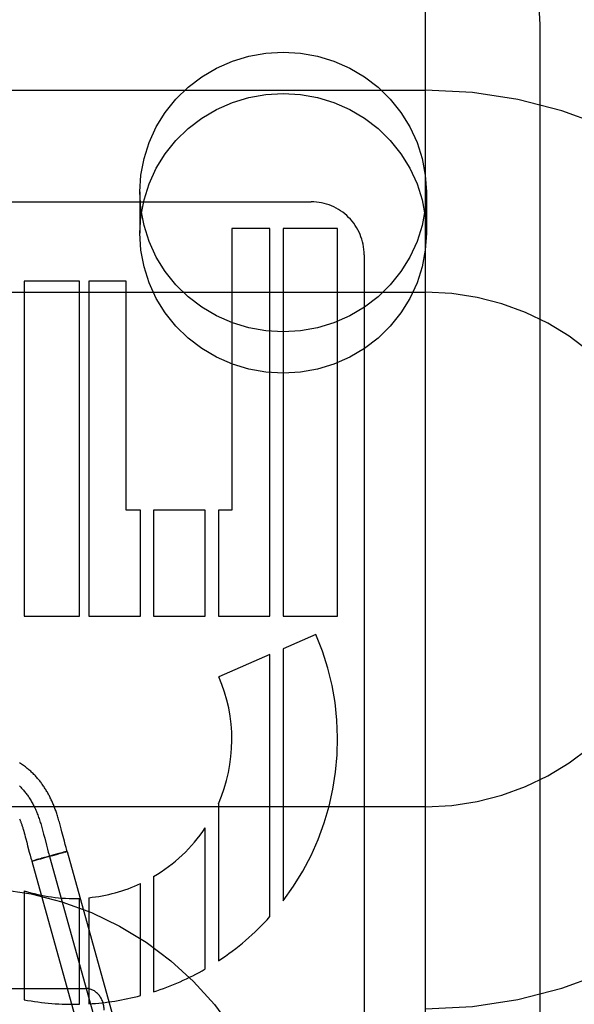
# Model space of a CAD drawing. Header units: inches. Extents: x 0 to 248, y 0 to 160.
# Tile 39 of 73: x 86.639 to 86.941, y 81.733 to 82.269. Entities that reach past the tile are written whole.
import ezdxf

# ---------------------------------------------------------------- set-up
doc = ezdxf.new("R2010")
doc.units = ezdxf.units.IN
doc.header["$LTSCALE"] = 13.627625
doc.header["$MEASUREMENT"] = 0
doc.linetypes.add('HIDDEN', pattern=[0.2, 0.1, -0.1])
doc.layers.add('DEFAULT_2', color=8, linetype='HIDDEN')

msp = doc.modelspace()

# ---------------------------------------------------------------- linework, layer by layer
at = {"layer": 'DEFAULT_2', "color": 8, "linetype": 'HIDDEN'}
for p, q in [((86.8602775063, 78.8715955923), (86.8602775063, 84.37209959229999)), ((86.9227775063, 81.5234443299), (86.9227775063, 82.2664941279)), ((86.3602775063, 82.23077144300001), (86.8602775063, 82.23077144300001)), ((86.70477750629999, 82.1753488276), (86.70477750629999, 82.1528568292)), ((86.8607775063, 82.1753488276), (86.8607775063, 82.1528568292)), ((86.538874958, 82.16997101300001), (86.79812513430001, 82.16997101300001)), ((86.7756096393, 82.1555714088), (86.7548756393, 82.1555714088)), ((86.7548756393, 82.1555714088), (86.7548756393, 82.0021238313)), ((86.77561729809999, 81.9445238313), (86.7756096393, 82.1555714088)), ((86.8124749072, 82.1555714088), (86.7827533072, 82.1555714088)), ((86.7827533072, 82.1555714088), (86.7827533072, 81.9445238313)), ((86.8124749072, 81.9445238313), (86.8124749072, 82.1555714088)), ((86.8268775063, 82.1412340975), (86.8268775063, 81.5363643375)), ((86.6719309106, 82.1267714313), (86.6417485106, 82.1267714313)), ((86.6417485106, 82.1267714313), (86.6417485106, 81.9445238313)), ((86.6719309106, 81.9445238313), (86.6719309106, 82.1267714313)), ((86.69727480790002, 82.1267714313), (86.6769994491, 82.1267714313)), ((86.6769994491, 82.1267714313), (86.6769994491, 81.9445238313)), ((86.69727480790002, 82.0021238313), (86.69727480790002, 82.1267714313)), ((86.3602775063, 82.120771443), (86.8602775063, 82.120771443)), ((86.70511010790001, 82.0021238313), (86.69727480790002, 82.0021238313)), ((86.70511010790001, 81.9445238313), (86.70511010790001, 82.0021238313)), ((86.7403605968, 82.0021238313), (86.712249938, 82.0021238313)), ((86.712249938, 82.0021238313), (86.712249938, 81.9445238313)), ((86.7403605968, 81.9445238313), (86.7403605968, 82.0021238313)), ((86.7548756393, 82.0021238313), (86.7475066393, 82.0021238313)), ((86.7475066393, 82.0021238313), (86.7475066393, 81.9445238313)), ((86.6417485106, 81.9445238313), (86.6719309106, 81.9445238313)), ((86.6769994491, 81.9445238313), (86.70511010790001, 81.9445238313)), ((86.712249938, 81.9445238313), (86.7403605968, 81.9445238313)), ((86.7475066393, 81.9445238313), (86.77561729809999, 81.9445238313)), ((86.7827533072, 81.9445238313), (86.8124749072, 81.9445238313)), ((86.8006286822, 81.9344445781), (86.7827533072, 81.9267079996)), ((86.7827533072, 81.9267079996), (86.7827533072, 81.7896329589)), ((86.7756096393, 81.9236162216), (86.7477687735, 81.9115666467)), ((86.7756096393, 81.78102845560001), (86.7756096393, 81.9236162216)), ((86.8602775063, 81.84077144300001), (86.3602775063, 81.84077144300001)), ((86.7475066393, 81.8423260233), (86.7475066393, 81.7568734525)), ((86.6515632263, 81.8287361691), (86.65196035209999, 81.8272810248)), ((86.6615091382, 81.8302788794), (86.66111091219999, 81.8317265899)), ((86.6619134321, 81.8287647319), (86.6615091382, 81.8302788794)), ((86.66232980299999, 81.8271683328), (86.6619134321, 81.8287647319)), ((86.7403605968, 81.7524745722), (86.7403605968, 81.8293165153)), ((86.6415029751, 81.8275575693), (86.64178920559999, 81.826556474)), ((86.64178920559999, 81.826556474), (86.6420786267, 81.825513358)), ((86.6420786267, 81.825513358), (86.6423719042, 81.8244285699)), ((86.6423719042, 81.8244285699), (86.6426707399, 81.8232989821)), ((86.65196035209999, 81.8272810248), (86.6523502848, 81.8258103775)), ((86.6523502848, 81.8258103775), (86.65292605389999, 81.82358472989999)), ((86.65292605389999, 81.82358472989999), (86.6538779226, 81.8198586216)), ((86.6636501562, 81.8220100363), (86.66232980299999, 81.8271683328)), ((86.6426707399, 81.8232989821), (86.6431349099, 81.8215083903)), ((86.6538779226, 81.8198586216), (86.6544553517, 81.8176365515)), ((86.6640995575, 81.82028224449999), (86.6636501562, 81.8220100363)), ((86.6645461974, 81.818611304), (86.6640995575, 81.82028224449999)), ((86.6445438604, 81.8160106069), (86.64496060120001, 81.814427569)), ((86.64496060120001, 81.814427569), (86.64541715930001, 81.8127418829)), ((86.65132198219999, 81.8127281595), (86.6503781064, 81.8124588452)), ((86.6533972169, 81.8130673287), (86.65055135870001, 81.8122907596)), ((86.6544200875, 81.8136013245), (86.6512463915, 81.8127064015)), ((86.6567737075, 81.814003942), (86.65337207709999, 81.8130599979)), ((86.6579705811, 81.8145847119), (86.6544200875, 81.8136013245)), ((86.6544553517, 81.8176365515), (86.6548910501, 81.8160077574)), ((86.65552682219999, 81.8137830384), (86.6957069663, 81.6692762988)), ((86.6598075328, 81.8148594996), (86.6566086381, 81.81395743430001)), ((86.660627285, 81.8153085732), (86.65785264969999, 81.8145526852)), ((86.66176120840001, 81.81541934), (86.65972144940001, 81.8148347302)), ((86.6623178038, 81.8157609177), (86.660627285, 81.8153085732)), ((86.6617545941, 81.8154176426), (86.6630811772, 81.8158044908)), ((86.6633030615, 81.8160197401), (86.6622828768, 81.8157511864)), ((86.66380370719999, 81.81601915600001), (86.66303515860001, 81.8157907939)), ((86.6638908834, 81.8161712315), (86.6632430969, 81.816003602)), ((86.66420576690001, 81.8161407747), (86.6635166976, 81.8159333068)), ((86.664193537, 81.8162478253), (86.66382099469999, 81.8161527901)), ((86.6644569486, 81.81631325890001), (86.664193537, 81.8162478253)), ((86.66420576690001, 81.8161407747), (86.66514888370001, 81.8164581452)), ((86.6646101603, 81.8163505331), (86.6644569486, 81.81631325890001)), ((86.6647450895, 81.81638263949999), (86.6646101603, 81.8163505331)), ((86.6651613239, 81.8164619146), (86.70534146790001, 81.671955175)), ((86.6468353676, 81.8114214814), (86.6458923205, 81.8111041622)), ((86.6458923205, 81.8111041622), (86.68607246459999, 81.6665974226)), ((86.64629438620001, 81.8111801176), (86.6464247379, 81.8112110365)), ((86.6464247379, 81.8112110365), (86.64657277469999, 81.8112469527)), ((86.64682735, 81.8113100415), (86.64654769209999, 81.8112399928)), ((86.64722571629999, 81.81141091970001), (86.64678910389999, 81.8112997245)), ((86.64775172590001, 81.8116962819), (86.6468353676, 81.8114214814)), ((86.6478139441, 81.8115628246), (86.6471653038, 81.8113948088)), ((86.64870588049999, 81.8119761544), (86.6477170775, 81.8116861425)), ((86.6487827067, 81.8118170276), (86.647718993, 81.8115375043)), ((86.6505129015, 81.81249718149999), (86.64870588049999, 81.8119761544)), ((86.6506441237, 81.8123163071), (86.6487827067, 81.8118170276)), ((86.712249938, 81.8027582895), (86.712249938, 81.7400630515)), ((86.70511010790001, 81.73798646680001), (86.70511010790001, 81.7989994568)), ((86.6417485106, 81.79508572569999), (86.6417485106, 81.7357503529)), ((86.6769994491, 81.7912696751), (86.6769994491, 81.7335005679)), ((86.6719309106, 81.7332896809), (86.6719309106, 81.79091732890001)), ((86.5452775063, 81.7418945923), (86.67527750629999, 81.7418945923))]:
    msp.add_line(p, q, dxfattribs=at)
for points in [[(86.9227775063, 82.2664941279), (86.92214147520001, 82.276103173), (86.92024159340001, 82.28555870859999), (86.9171077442, 82.2946958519), (86.91279045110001, 82.3033591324), (86.90735951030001, 82.3114012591), (86.90090519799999, 82.31868238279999), (86.89353154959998, 82.3250787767), (86.88536740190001, 82.3304735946), (86.8765527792, 82.33477160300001), (86.8672412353, 82.3378963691), (86.85759719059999, 82.3397927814), (86.84777750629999, 82.3404291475)], [(86.70477750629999, 82.1753488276), (86.7053606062, 82.1845936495), (86.70704404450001, 82.1935736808), (86.7098520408, 82.202351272), (86.71371193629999, 82.2107393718), (86.71858987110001, 82.2186058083), (86.7243936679, 82.225848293), (86.7310580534, 82.23234640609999), (86.73846845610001, 82.2380223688), (86.7465319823, 82.24277451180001), (86.7551183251, 82.24655408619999), (86.76411236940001, 82.2492840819), (86.7733756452, 82.25094761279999), (86.7827775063, 82.2514968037), (86.7921793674, 82.25094761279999), (86.80144264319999, 82.2492840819), (86.8104366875, 82.24655408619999), (86.8190230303, 82.24277451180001), (86.82708655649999, 82.2380223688), (86.8344969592, 82.23234640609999), (86.8411613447, 82.225848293), (86.8469651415, 82.2186058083), (86.85184307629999, 82.2107393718), (86.8557029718, 82.202351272), (86.85851096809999, 82.1935736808), (86.8601944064, 82.1845936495), (86.8607775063, 82.1753488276)], [(86.70477750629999, 82.1528568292), (86.7053606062, 82.1621016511), (86.70704404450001, 82.1710816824), (86.7098520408, 82.1798592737), (86.71371193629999, 82.1882473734), (86.71858987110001, 82.19611381), (86.7243936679, 82.2033562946), (86.7310580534, 82.2098544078), (86.73846845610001, 82.2155303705), (86.7465319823, 82.22028251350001), (86.7551183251, 82.2240620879), (86.76411236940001, 82.2267920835), (86.7733756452, 82.22845561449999), (86.7827775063, 82.2290048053), (86.7921793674, 82.22845561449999), (86.80144264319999, 82.2267920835), (86.8104366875, 82.2240620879), (86.8190230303, 82.22028251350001), (86.82708655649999, 82.2155303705), (86.8344969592, 82.2098544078), (86.8411613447, 82.2033562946), (86.8469651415, 82.19611381), (86.85184307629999, 82.1882473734), (86.8557029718, 82.1798592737), (86.85851096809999, 82.1710816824), (86.8601944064, 82.1621016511), (86.8607775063, 82.1528568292)], [(86.8607775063, 82.1753488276), (86.8601944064, 82.16610400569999), (86.85851096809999, 82.1571239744), (86.8557029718, 82.1483463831), (86.85184307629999, 82.1399582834), (86.8469651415, 82.13209184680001), (86.8411613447, 82.12484936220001), (86.8344969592, 82.118351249), (86.82708655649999, 82.1126752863), (86.8190230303, 82.1079231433), (86.8104366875, 82.1041435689), (86.80144264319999, 82.1014135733), (86.7921793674, 82.0997500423), (86.7827775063, 82.0992008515), (86.7733756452, 82.0997500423), (86.76411236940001, 82.1014135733), (86.7551183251, 82.1041435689), (86.7465319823, 82.1079231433), (86.73846845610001, 82.1126752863), (86.7310580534, 82.118351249), (86.7243936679, 82.12484936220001), (86.71858987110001, 82.13209184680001), (86.71371193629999, 82.1399582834), (86.7098520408, 82.1483463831), (86.70704404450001, 82.1571239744), (86.7053606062, 82.16610400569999), (86.70477750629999, 82.1753488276)], [(86.8607775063, 82.1528568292), (86.8601944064, 82.14361200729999), (86.85851096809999, 82.13463197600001), (86.8557029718, 82.1258543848), (86.85184307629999, 82.117466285), (86.8469651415, 82.1095998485), (86.8411613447, 82.1023573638), (86.8344969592, 82.0958592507), (86.82708655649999, 82.090183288), (86.8190230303, 82.085431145), (86.8104366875, 82.0816515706), (86.80144264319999, 82.0789215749), (86.7921793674, 82.07725804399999), (86.7827775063, 82.0767088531), (86.7733756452, 82.07725804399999), (86.76411236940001, 82.0789215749), (86.7551183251, 82.0816515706), (86.7465319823, 82.085431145), (86.73846845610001, 82.090183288), (86.7310580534, 82.0958592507), (86.7243936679, 82.1023573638), (86.71858987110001, 82.1095998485), (86.71371193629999, 82.117466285), (86.7098520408, 82.1258543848), (86.70704404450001, 82.13463197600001), (86.7053606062, 82.14361200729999), (86.70477750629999, 82.1528568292)], [(86.66111091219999, 81.8317265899), (86.66091229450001, 81.83243027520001), (86.6607127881, 81.8331238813), (86.66051253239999, 81.8338062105), (86.6603112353, 81.834477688), (86.6601093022, 81.8351364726), (86.659907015, 81.8357813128), (86.6597046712, 81.83641108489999), (86.6595027, 81.8370244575), (86.6593013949, 81.83762068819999), (86.65910164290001, 81.83819748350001), (86.6589026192, 81.8387576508), (86.65870430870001, 81.8393019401), (86.65850480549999, 81.8398362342), (86.6583022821, 81.8403656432), (86.6580954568, 81.84089340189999), (86.6578819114, 81.841425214), (86.65766257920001, 81.8419582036), (86.6574372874, 81.842492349), (86.6572069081, 81.84302522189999), (86.6569723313, 81.8435545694), (86.65673359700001, 81.84408019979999), (86.6564912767, 81.8446008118), (86.65624485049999, 81.845117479), (86.6559940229, 81.84563070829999), (86.655738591, 81.8461407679), (86.65547822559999, 81.846648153), (86.65521294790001, 81.8471526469), (86.6549426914, 81.8476541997), (86.6546673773, 81.8481527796), (86.65438701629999, 81.8486482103), (86.6541012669, 81.8491409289), (86.6538098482, 81.8496312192), (86.6535125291, 81.8501192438), (86.653208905, 81.850605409), (86.65289916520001, 81.8510891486), (86.6525833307, 81.85157018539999), (86.6522615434, 81.8520480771), (86.6519340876, 81.85252222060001), (86.6516005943, 81.8529929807), (86.65126093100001, 81.8534603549), (86.65091464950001, 81.853924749), (86.6505612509, 81.8543865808), (86.65020069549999, 81.8548456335), (86.6498327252, 81.8553019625), (86.649457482, 81.8557551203), (86.6490750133, 81.8562047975), (86.64868533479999, 81.8566507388), (86.648288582, 81.8570925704), (86.64788450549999, 81.8575303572), (86.6474729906, 81.8579640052), (86.6470537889, 81.858393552), (86.6466266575, 81.8588190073), (86.646191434, 81.8592402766), (86.6457479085, 81.8596573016), (86.64529597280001, 81.8600699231), (86.64483550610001, 81.8604779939), (86.6443663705, 81.8608813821), (86.64388845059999, 81.8612799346), (86.6434015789, 81.8616735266), (86.642905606, 81.862062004), (86.64240035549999, 81.86244523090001), (86.64188568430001, 81.8628230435), (86.6413613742, 81.8631953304), (86.64082724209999, 81.8635619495), (86.6402830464, 81.8639227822), (86.63972852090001, 81.8642777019), (86.639163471, 81.8646265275)], [(86.6391970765, 81.8520918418), (86.6395834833, 81.8517199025), (86.63996574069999, 81.85133943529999), (86.640343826, 81.8509503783), (86.6407177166, 81.85055266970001), (86.64108738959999, 81.85014624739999), (86.6414528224, 81.8497310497), (86.6418139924, 81.8493070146), (86.6421708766, 81.8488740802), (86.6425234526, 81.8484321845), (86.6428716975, 81.8479812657), (86.6432155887, 81.8475212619), (86.6435551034, 81.8470521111), (86.6438902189, 81.8465737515), (86.6442209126, 81.8460861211), (86.6445471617, 81.845589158), (86.6448689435, 81.8450828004), (86.6451862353, 81.8445669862), (86.6454990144, 81.8440416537), (86.64580725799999, 81.8435067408), (86.64611094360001, 81.8429621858), (86.6464100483, 81.8424079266), (86.6467045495, 81.8418439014), (86.6469944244, 81.8412700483), (86.64727965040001, 81.8406863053), (86.6475602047, 81.84009261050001), (86.64783606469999, 81.8394889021), (86.6481072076, 81.8388751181), (86.64837361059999, 81.8382511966), (86.6486352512, 81.8376170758), (86.6488921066, 81.8369726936), (86.6491441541, 81.8363179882), (86.6493913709, 81.8356528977), (86.6496337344, 81.8349773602), (86.6498629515, 81.8343158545), (86.6500878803, 81.8336451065), (86.65030876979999, 81.8329656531), (86.6505258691, 81.8322780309), (86.65073942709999, 81.8315827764), (86.65094969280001, 81.8308804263), (86.6511569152, 81.8301715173), (86.6513613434, 81.829456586), (86.6515632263, 81.8287361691)], [(86.63924657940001, 81.83415611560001), (86.63937765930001, 81.8338358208), (86.6395075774, 81.8335116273), (86.6396363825, 81.8331833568), (86.63976422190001, 81.8328505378), (86.63989105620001, 81.8325131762), (86.6400175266, 81.83216942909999), (86.6401439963, 81.8318180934), (86.64027122, 81.8314567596), (86.6404003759, 81.83108169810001), (86.64053180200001, 81.8306916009), (86.64066603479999, 81.8302844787), (86.64080235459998, 81.8298621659), (86.6409403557, 81.829425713), (86.64107970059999, 81.8289760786), (86.6412199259, 81.8285147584), (86.6413610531, 81.828041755), (86.6415029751, 81.8275575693)], [(86.6431349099, 81.8215083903), (86.64362684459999, 81.819583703), (86.6445438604, 81.8160106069)], [(86.66514888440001, 81.8164581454), (86.6649834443, 81.8170359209), (86.6647666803, 81.8178085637), (86.6645461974, 81.818611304)], [(86.64541715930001, 81.8127418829), (86.6456636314, 81.81185716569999), (86.6458790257, 81.8111000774)], [(86.6548910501, 81.8160077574), (86.65511241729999, 81.8152009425), (86.6553365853, 81.81440016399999), (86.6555638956, 81.8136061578), (86.65579468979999, 81.8128196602)], [(86.6649590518, 81.8164311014), (86.6649126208, 81.8164209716), (86.6648614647, 81.8164095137), (86.6647450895, 81.81638263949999)], [(86.6651484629, 81.81645884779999), (86.66514410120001, 81.8164603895), (86.6651351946, 81.8164606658), (86.6651217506, 81.8164596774), (86.6651037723, 81.81645742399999), (86.6650812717, 81.8164539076), (86.6650542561, 81.8164491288), (86.6650227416, 81.8164430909), (86.6649867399, 81.8164357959), (86.6649462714, 81.8164272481)], [(86.6651613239, 81.8164619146), (86.66515816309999, 81.8164638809), (86.6651501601, 81.816464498), (86.66513731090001, 81.8164637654), (86.66511962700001, 81.81646168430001)], [(86.6462819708, 81.8111762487), (86.6461737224, 81.8111513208), (86.6461258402, 81.8111406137), (86.6460821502, 81.8111310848), (86.6460426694, 81.8111227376), (86.6460074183, 81.8111155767), (86.6459764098, 81.8111096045), (86.6459496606, 81.81110482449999), (86.6459271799, 81.81110123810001), (86.6459089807, 81.81109884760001), (86.64589506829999, 81.8110976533), (86.6458854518, 81.8110976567), (86.6458801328, 81.8110988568)], [(86.6458923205, 81.8111041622), (86.6458953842, 81.8111022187), (86.6459031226, 81.8111015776), (86.6459155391, 81.8111022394), (86.6459326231, 81.8111042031), (86.6459543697, 81.8111074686), (86.6459807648, 81.81111203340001)]]:
    msp.add_lwpolyline(points, dxfattribs=at)
msp.add_circle((86.6102775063, 81.6218945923), 0.175, dxfattribs=at)
for centre, radius, start, end in [((86.8602775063, 81.98077144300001), 0.25, 270, 90), ((86.7981353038, 82.14122881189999), 0.028742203, 0.0105366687, 90.0202724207), ((86.8602775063, 81.98077144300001), 0.14, 270, 90), ((86.66847520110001, 81.8772483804), 0.1439998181, 322.5231236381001, 23.4030234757), ((86.66847653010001, 81.87724602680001), 0.0864011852, 336.1614279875, 23.4047483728), ((86.6684747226, 81.8772483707), 0.0864004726, 300.4412643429, 326.3055518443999), ((86.6684754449, 81.87724813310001), 0.0863999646, 275.6618684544, 295.0881724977), ((86.6684748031, 81.8772485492), 0.08640037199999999, 251.9810965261, 272.2925042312), ((86.66847531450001, 81.8772476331), 0.1439996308, 303.2867865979, 318.0724442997), ((86.6684751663, 81.8772473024), 0.1439991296, 287.6976091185, 299.9475755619), ((86.66847363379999, 81.8772471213), 0.1439991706, 273.3943188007, 284.7393045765), ((86.66847586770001, 81.8772481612), 0.1439999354, 259.3034918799, 271.3748504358)]:
    msp.add_arc(centre, radius, start, end, dxfattribs=at)
msp.add_ellipse((86.67527750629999, 81.7300219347), major_axis=(0, 0.0118726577), ratio=0.8422714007, start_param=-1.5707963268, end_param=0, dxfattribs=at)

doc.saveas('drawing.dxf')
